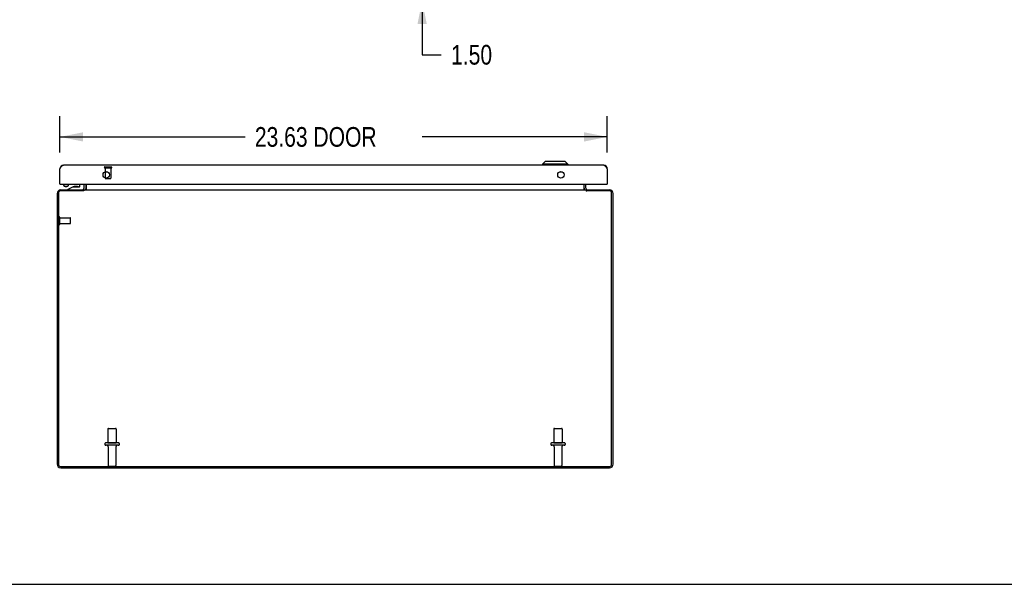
# Model space of a CAD drawing. Header units: inches. Extents: x 0 to 170, y 0 to 110.
# Tile 2 of 9: x 42 to 85, y 0 to 24. Entities that reach past the tile are written whole.
import ezdxf

# ---------------------------------------------------------------- set-up
doc = ezdxf.new("R2010")
doc.units = ezdxf.units.IN
doc.header["$LTSCALE"] = 9.35
doc.header["$MEASUREMENT"] = 0
doc.linetypes.add('HIDDEN', pattern=[0.2, 0.1, -0.1])
doc.layers.get('0').update_dxf_attribs({"linetype": 'CONTINUOUS'})
for name, color, linetype in [('BENT-SUB-6STUDS-TALLER', 7, 'CONTINUOUS'), ('DEFAULT_2', 8, 'HIDDEN'), ('DIMENSIONS', 7, 'CONTINUOUS')]:
    doc.layers.add(name, color=color, linetype=linetype)
doc.styles.get("Standard").update_dxf_attribs({"font": 'txt', "width": 0.8})
doc.dimstyles.new('DIMSTYLE_1', dxfattribs={"dimtxt": 0.85, "dimasz": 1, "dimexe": 0.18, "dimexo": 0.0625, "dimgap": 0.09, "dimtad": 0, "dimtih": 1, "dimtoh": 1, "dimzin": 4, "dimdsep": 46, "dimtxsty": 'Standard', "dimblk": '_FILLED', "dimblk1": '_FILLED', "dimblk2": '_FILLED', "dimcen": 0.09, "dimadec": 0, "dimazin": 0, "dimtfac": 1, "dimtofl": 0, "dimtmove": 0, "dimatfit": 3, "dimldrblk": '_FILLED', "dimfxl": 0, "dimtolj": 1, "dimtzin": 4, "dimarcsym": 0})
doc.dimstyles.new('DIMSTYLE_2', dxfattribs={"dimtxt": 0.85, "dimasz": 1, "dimexe": 0.18, "dimexo": 0.0625, "dimgap": 0.09, "dimtad": 0, "dimtih": 1, "dimtoh": 1, "dimzin": 4, "dimdsep": 46, "dimtxsty": 'Standard', "dimblk": '_FILLED', "dimblk1": '_FILLED', "dimblk2": '_FILLED', "dimcen": 0.09, "dimadec": 0, "dimazin": 0, "dimtfac": 1, "dimtofl": 0, "dimtmove": 0, "dimatfit": 3, "dimldrblk": '_FILLED', "dimfxl": 0, "dimtolj": 1, "dimtzin": 4, "dimarcsym": 0})

# ---------------------------------------------------------------- blocks, each defined once
blk = doc.blocks.new('_FILLED')
at = {"color": 0, "linetype": 'ByBlock'}
blk.add_solid([(0, 0), (-1, 0.2), (-1, -0.2)], dxfattribs=at)
blk = doc.blocks.new('*D')
at = {"layer": 'BENT-SUB-6STUDS-TALLER', "color": 2, "linetype": 'CONTINUOUS'}
for p, q in [((130.514, 82.575), (125.596, 82.575)), ((126.496, 82.575), (126.496, 55.8)), ((131.914, 82.575), (133.841, 82.575)), ((132.941, 82.575), (132.941, 69.975)), ((132.941, 54.95), (132.941, 67)), ((131.914, 54.95), (133.841, 54.95)), ((126.496, 27.325), (126.496, 54.1)), ((130.514, 27.325), (125.596, 27.325)), ((131.214, 26.625), (131.214, 22.717)), ((150.464, 26.625), (150.464, 22.717)), ((131.214, 23.617), (138.651, 23.617)), ((150.464, 23.617), (142.901, 23.617))]:
    blk.add_line(p, q, dxfattribs=at)
at = {"layer": 'DIMENSIONS', "color": 2, "linetype": 'CONTINUOUS'}
for p, q in [((44.113, 104.913), (44.113, 106.471)), ((68.113, 104.913), (68.113, 106.471)), ((44.113, 105.571), (53.988, 105.571)), ((68.113, 105.571), (58.238, 105.571)), ((43.571, 104.371), (40.969, 104.371)), ((41.869, 104.371), (41.869, 99.221)), ((41.869, 92.371), (41.869, 97.521)), ((43.571, 92.371), (40.969, 92.371)), ((148.879, 87.386), (148.098, 87.386)), ((148.879, 84.95), (148.879, 87.386)), ((59.872, 84.7), (59.872, 86.952)), ((59.872, 86.952), (60.697, 86.952)), ((152.207, 84.381), (153.694, 86.694)), ((153.694, 86.694), (154.519, 86.694)), ((18.706, 84.7), (21.743, 84.7)), ((20.843, 84.7), (20.843, 55.8)), ((43.556, 84.95), (40.597, 84.95)), ((41.497, 84.95), (41.497, 55.8)), ((59.071, 84.7), (60.772, 84.7)), ((151.996, 84.95), (147.979, 84.95)), ((151.389, 84.197), (147.979, 84.197)), ((148.879, 84.197), (148.879, 82.197)), ((152.839, 84.172), (152.839, 79.699)), ((152.089, 83.497), (152.089, 79.699)), ((59.071, 83.2), (60.772, 83.2)), ((60.772, 83.2), (59.071, 83.2)), ((59.872, 83.2), (59.872, 81.2)), ((59.872, 83.2), (59.872, 59.045)), ((152.089, 80.599), (150.089, 80.599)), ((152.839, 80.599), (154.863, 80.599)), ((45.738, 70.414), (45.738, 68.585)), ((64.988, 70.414), (64.988, 68.585)), ((45.738, 69.514), (53.238, 69.514)), ((64.988, 69.514), (57.488, 69.514)), ((44.238, 68.585), (44.238, 66.649)), ((45.738, 66.649), (45.738, 68.585)), ((64.988, 66.649), (64.988, 68.585)), ((67.863, 66.649), (67.863, 68.585)), ((44.238, 67.549), (42.238, 67.549)), ((45.738, 67.549), (47.666, 67.549)), ((64.988, 67.549), (63.484, 67.549)), ((67.863, 67.549), (69.863, 67.549)), ((59.872, 26.7), (59.872, 57.345)), ((41.497, 24.95), (41.497, 54.1)), ((20.843, 25.2), (20.843, 52.825)), ((59.872, 26.7), (59.872, 28.7)), ((60.772, 26.7), (59.071, 26.7)), ((59.071, 26.7), (60.772, 26.7)), ((18.706, 25.2), (21.743, 25.2)), ((59.071, 25.2), (60.772, 25.2)), ((59.872, 25.2), (59.872, 22.872)), ((43.556, 24.95), (40.597, 24.95)), ((59.872, 22.872), (60.697, 22.872)), ((44.238, 18.648), (44.238, 20.224)), ((67.863, 18.648), (67.863, 20.224)), ((44.238, 19.324), (52.226, 19.324)), ((67.863, 19.324), (59.876, 19.324))]:
    blk.add_line(p, q, dxfattribs=at)
at = {"layer": 'BENT-SUB-6STUDS-TALLER', "color": 2, "linetype": 'CONTINUOUS'}
for p, rotation in [((126.496, 82.575), 90), ((132.941, 82.575), 90), ((132.941, 54.95), 270), ((126.496, 27.325), 270), ((131.214, 23.617), 180)]:
    blk.add_blockref('_FILLED', p, dxfattribs=dict(at, rotation=rotation))
blk.add_blockref('_FILLED', (150.464, 23.617), dxfattribs=at)
at = {"layer": 'DIMENSIONS', "color": 2, "linetype": 'CONTINUOUS'}
for p, rotation in [((44.113, 105.571), 180), ((41.869, 104.371), 90), ((41.869, 92.371), 270), ((148.879, 84.95), 270), ((59.872, 84.7), 270), ((152.207, 84.381), 237.2760969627), ((20.843, 84.7), 90), ((41.497, 84.95), 90), ((148.879, 84.197), 90), ((59.872, 83.2), 90), ((59.872, 83.2), 90), ((152.839, 80.599), 180), ((45.738, 69.514), 180), ((45.738, 67.549), 180), ((67.863, 67.549), 180), ((59.872, 26.7), 270), ((59.872, 26.7), 270), ((20.843, 25.2), 270), ((41.497, 24.95), 270), ((59.872, 25.2), 90), ((44.238, 19.324), 180), ((67.863, 19.324), 360)]:
    blk.add_blockref('_FILLED', p, dxfattribs=dict(at, rotation=rotation))
for p in [(68.113, 105.571), (152.089, 80.599), (64.988, 69.514), (44.238, 67.549), (64.988, 67.549)]:
    blk.add_blockref('_FILLED', p, dxfattribs=at)
at = {"layer": 'BENT-SUB-6STUDS-TALLER', "color": 2, "linetype": 'CONTINUOUS', "width": 0.8}
for s, p in [('27.63', (131.241, 68.7)), ('typ.', (131.581, 67.425)), ('55.25', (124.796, 54.525)), ('19.25', (139.076, 23.192))]:
    blk.add_text(s, height=0.85, dxfattribs=at).set_placement(p)
at = {"layer": 'DIMENSIONS', "color": 2, "linetype": 'CONTINUOUS'}
for s, width, p in [('24.00', 0.8, (54.413, 105.146)), ('12.00', 0.8, (40.169, 97.946)), ('.75', 0.8, (145.633, 86.961)), ('1.50', 0.8, (61.122, 86.527)), ('%%c.44', 0.933333, (154.944, 86.269)), ('typ.', 0.8, (144.953, 85.686)), ('typ.', 0.8, (154.944, 84.994)), ('.75', 0.8, (155.288, 80.174)), ('typ.', 0.8, (155.288, 78.899)), ('19.25', 0.8, (53.663, 69.089)), ('1.50', 0.8, (48.091, 67.124)), ('2.88', 0.8, (60.339, 67.124)), ('56.50', 0.8, (58.172, 57.77)), ('59.50', 0.8, (19.143, 54.525)), ('60.00', 0.8, (39.797, 54.525)), ('DOOR', 0.8, (19.483, 53.25)), ('1.50', 0.8, (61.122, 22.447)), ('23.63 DOOR', 0.8, (52.651, 18.899))]:
    blk.add_text(s, height=0.85, dxfattribs=dict(at, width=width)).set_placement(p)

msp = doc.modelspace()

# ---------------------------------------------------------------- linework, layer by layer
at = {"color": 3, "linetype": 'CONTINUOUS'}
for p, q in [((44.238, 17.276), (44.238, 17.948)), ((67.707, 18.104), (44.394, 18.104)), ((67.863, 17.948), (67.863, 17.276)), ((44.253, 17.276), (67.848, 17.276)), ((44.271, 17.031), (67.955, 17.031)), ((45.285, 17.111), (45.285, 17.276)), ((45.285, 17.03), (45.285, 17.012)), ((45.378, 17.051), (45.378, 17.276)), ((66.848, 17.276), (66.848, 17.051)), ((66.941, 17.111), (66.941, 17.276)), ((66.941, 17.03), (66.941, 17.012)), ((66.957, 17.042), (66.954, 17.038)), ((44.113, 16.873), (44.113, 5.189)), ((44.176, 16.912), (44.176, 5.174)), ((45.249, 16.992), (44.256, 16.992)), ((67.97, 16.992), (66.978, 16.992)), ((68.05, 5.174), (68.05, 16.912)), ((68.113, 5.189), (68.113, 16.873)), ((44.256, 5.094), (67.97, 5.094)), ((44.271, 5.031), (67.955, 5.031))]:
    msp.add_line(p, q, dxfattribs=at)
at = {"color": 8, "linetype": 'HIDDEN'}
for p, q in [((46.192, 17.983), (46.192, 17.536)), ((46.192, 17.983), (46.44, 17.983)), ((46.44, 17.983), (46.44, 17.536)), ((44.234, 15.579), (44.234, 15.827)), ((44.234, 15.827), (44.681, 15.827)), ((44.234, 15.579), (44.681, 15.579)), ((46.305, 6.704), (46.305, 6.109)), ((46.671, 6.704), (46.671, 6.109)), ((65.555, 6.704), (65.555, 6.109)), ((65.921, 6.704), (65.921, 6.109)), ((46.305, 6.109), (46.671, 6.109)), ((65.555, 6.109), (65.921, 6.109)), ((46.322, 5.941), (46.322, 5.139)), ((46.654, 5.941), (46.654, 5.139)), ((65.572, 5.941), (65.572, 5.139)), ((65.904, 5.941), (65.904, 5.139))]:
    msp.add_line(p, q, dxfattribs=at)
at = {"color": 7, "linetype": 'CONTINUOUS'}
for p, q in [((65.178, 18.262), (65.06, 18.144)), ((66.162, 18.144), (65.06, 18.144)), ((65.06, 18.144), (65.06, 18.104)), ((66.044, 18.262), (65.178, 18.262)), ((66.044, 18.262), (66.162, 18.144)), ((66.162, 18.144), (66.162, 18.104)), ((46.3, 17.808), (46.177, 17.808)), ((65.925, 17.808), (65.802, 17.808)), ((44.253, 17.276), (44.238, 17.276)), ((44.402, 17.276), (44.402, 17.231)), ((44.441, 17.188), (44.42, 17.203)), ((44.56, 17.188), (44.58, 17.203)), ((44.58, 17.203), (44.565, 17.194)), ((44.595, 17.061), (44.788, 17.161)), ((44.595, 17.031), (44.595, 17.061)), ((44.598, 17.276), (44.598, 17.231)), ((44.788, 17.161), (45.078, 17.161)), ((44.923, 17.177), (44.853, 17.177)), ((44.993, 17.177), (44.923, 17.177)), ((45.093, 17.176), (45.093, 17.276)), ((45.263, 17.276), (45.263, 17.091)), ((45.285, 17.03), (45.285, 17.031)), ((45.363, 17.111), (45.363, 17.276)), ((66.863, 17.111), (66.863, 17.276)), ((66.941, 17.03), (66.941, 17.031)), ((67.848, 17.276), (67.863, 17.276)), ((0, 0), (170, 0))]:
    msp.add_line(p, q, dxfattribs=at)
at = {"color": 3, "linetype": 'CONTINUOUS'}
for points in [[(44.238, 17.948), (44.252, 17.97), (44.267, 17.992), (44.281, 18.013), (44.295, 18.033), (44.309, 18.05), (44.323, 18.066), (44.338, 18.079), (44.352, 18.09), (44.366, 18.098), (44.38, 18.103), (44.394, 18.104)], [(67.707, 18.104), (67.721, 18.103), (67.736, 18.098), (67.75, 18.09), (67.764, 18.079), (67.778, 18.066), (67.792, 18.05), (67.807, 18.033), (67.821, 18.013), (67.835, 17.992), (67.849, 17.97), (67.863, 17.948)], [(45.285, 17.012), (45.283, 17.009), (45.281, 17.007), (45.279, 17.006), (45.277, 17.004), (45.276, 17.004), (45.274, 17.003), (45.273, 17.002), (45.271, 17.002), (45.269, 17.001), (45.268, 17.001), (45.265, 17), (45.263, 16.999), (45.26, 16.998), (45.258, 16.997), (45.255, 16.995), (45.252, 16.994), (45.249, 16.992)], [(45.258, 17.051), (45.259, 17.051), (45.26, 17.051), (45.262, 17.049), (45.264, 17.047)], [(45.264, 17.047), (45.269, 17.042), (45.273, 17.038)], [(45.273, 17.038), (45.276, 17.035), (45.28, 17.033)], [(45.378, 17.051), (45.376, 17.051), (45.374, 17.051), (45.372, 17.05), (45.369, 17.049), (45.367, 17.047), (45.365, 17.045), (45.363, 17.043), (45.361, 17.041), (45.359, 17.038), (45.357, 17.036), (45.355, 17.034), (45.353, 17.032), (45.35, 17.031), (45.349, 17.031)], [(66.848, 17.051), (66.851, 17.051), (66.853, 17.051), (66.855, 17.05), (66.857, 17.049), (66.859, 17.047), (66.861, 17.045), (66.863, 17.043), (66.865, 17.041), (66.868, 17.038), (66.87, 17.036), (66.872, 17.034), (66.874, 17.032), (66.876, 17.031), (66.878, 17.031)], [(66.941, 17.012), (66.944, 17.009), (66.946, 17.007), (66.947, 17.006), (66.949, 17.004), (66.951, 17.004), (66.952, 17.003), (66.954, 17.002), (66.955, 17.002), (66.957, 17.001), (66.959, 17.001), (66.961, 17), (66.964, 16.999), (66.966, 16.998), (66.969, 16.997), (66.971, 16.995), (66.974, 16.994), (66.978, 16.992)], [(66.954, 17.038), (66.951, 17.035), (66.947, 17.033)], [(66.969, 17.051), (66.968, 17.051), (66.967, 17.051), (66.965, 17.049), (66.963, 17.047), (66.957, 17.042)]]:
    msp.add_lwpolyline(points, dxfattribs=at)
at = {"color": 7, "linetype": 'CONTINUOUS'}
for points in [[(44.42, 17.203), (44.409, 17.214), (44.403, 17.225), (44.402, 17.231)], [(44.455, 17.188), (44.435, 17.194), (44.42, 17.203)], [(44.5, 17.173), (44.483, 17.174), (44.467, 17.177), (44.452, 17.182), (44.441, 17.188)], [(44.5, 17.182), (44.477, 17.183), (44.455, 17.188)], [(44.565, 17.194), (44.546, 17.188), (44.524, 17.183), (44.5, 17.182)], [(44.56, 17.188), (44.549, 17.182), (44.534, 17.177), (44.518, 17.174), (44.5, 17.173)], [(44.598, 17.231), (44.598, 17.225), (44.592, 17.214), (44.58, 17.203)]]:
    msp.add_lwpolyline(points, dxfattribs=at)
at = {"color": 3, "linetype": 'CONTINUOUS'}
for centre in [(46.238, 17.682), (65.863, 17.682)]:
    msp.add_circle(centre, 0.141, dxfattribs=at)
for centre, radius, start, end in [((44.394, 17.948), 0.156, 90, 180), ((67.707, 17.948), 0.156, 0, 90), ((44.271, 16.873), 0.158, 90, 180), ((44.253, 17.291), 0.015, 180, 270), ((45.205, 17.111), 0.08, 276.845, 360), ((67.021, 17.111), 0.08, 180, 263.155), ((67.848, 17.291), 0.015, 270, 360), ((67.955, 16.873), 0.158, 0, 90), ((44.256, 16.912), 0.08, 90, 180), ((67.97, 16.912), 0.08, 0, 90), ((44.271, 5.189), 0.158, 180, 270), ((44.256, 5.174), 0.08, 180, 270), ((67.955, 5.189), 0.158, 270, 360), ((67.97, 5.174), 0.08, 270, 360)]:
    msp.add_arc(centre, radius, start, end, dxfattribs=at)
at = {"color": 7, "linetype": 'CONTINUOUS'}
for centre, radius, start, end in [((44.853, 17.087), 0.09, 90, 124.406), ((44.993, 17.087), 0.09, 55.594, 90), ((45.078, 17.176), 0.015, 270, 360), ((45.203, 17.091), 0.06, 285, 360), ((45.205, 17.111), 0.158, 329.5226, 360), ((67.021, 17.111), 0.158, 180, 210.4774)]:
    msp.add_arc(centre, radius, start, end, dxfattribs=at)
at = {"layer": 'DEFAULT_2', "color": 8, "linetype": 'HIDDEN'}
for p, q in [((46.174, 18.026), (46.458, 18.026)), ((46.174, 17.983), (46.458, 17.983)), ((46.203, 17.526), (46.43, 17.526)), ((44.191, 15.561), (44.191, 15.845)), ((44.234, 15.561), (44.234, 15.845)), ((44.691, 15.59), (44.691, 15.817)), ((46.335, 6.734), (46.641, 6.734)), ((65.585, 6.734), (65.891, 6.734)), ((46.753, 6.109), (46.224, 6.109)), ((46.753, 6.003), (46.224, 6.003)), ((66.003, 6.109), (65.474, 6.109)), ((66.003, 6.003), (65.474, 6.003)), ((46.352, 5.109), (46.624, 5.109)), ((65.602, 5.109), (65.874, 5.109))]:
    msp.add_line(p, q, dxfattribs=at)
for centre, radius, start, end in [((46.174, 18.005), 0.0215, 90, 270), ((46.458, 18.005), 0.0215, 270, 90), ((46.202, 17.536), 0.01, 180, 270), ((46.43, 17.536), 0.01, 270, 360), ((44.213, 15.845), 0.0215, 360, 180), ((44.681, 15.817), 0.01, 360, 90), ((44.213, 15.561), 0.0215, 180, 0), ((44.681, 15.589), 0.01, 270, 0), ((46.335, 6.704), 0.03, 90, 180), ((46.641, 6.704), 0.03, 0, 90), ((65.585, 6.704), 0.03, 90, 180), ((65.891, 6.704), 0.03, 0, 90), ((46.224, 6.056), 0.053, 90, 270), ((46.26, 5.941), 0.0625, 0, 90), ((46.717, 5.941), 0.0625, 90, 180), ((46.753, 6.056), 0.053, 270, 90), ((65.474, 6.056), 0.053, 90, 270), ((65.51, 5.941), 0.0625, 0, 90), ((65.967, 5.941), 0.0625, 90, 180), ((66.003, 6.056), 0.053, 270, 90), ((46.352, 5.139), 0.03, 180, 270), ((46.624, 5.139), 0.03, 270, 360), ((65.602, 5.139), 0.03, 180, 270), ((65.874, 5.139), 0.03, 270, 360)]:
    msp.add_arc(centre, radius, start, end, dxfattribs=at)

# ---------------------------------------------------------------- dimensions: what is measured, and where the dimension line sits
at = {"layer": 'BENT-SUB-6STUDS-TALLER', "color": 2, "linetype": 'CONTINUOUS'}
dim = msp.add_linear_dim(base=(132.941162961, 54.949651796), p1=(131.913715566, 82.574651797), p2=(131.913715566, 54.949651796), angle=270, text='<>\\Ptyp.', dimstyle='DIMSTYLE_1', dxfattribs=at)
dim.commit()
dim.dimension.update_dxf_attribs({"geometry": '*D', "text_midpoint": (132.941162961, 68.487772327), "dimtype": 160})
dim = msp.add_linear_dim(base=(126.496, 27.325), p1=(130.514, 82.575), p2=(130.514, 27.325), angle=270, dimstyle='DIMSTYLE_1', dxfattribs=at)
dim.commit()
dim.dimension.update_dxf_attribs({"geometry": '*D', "text_midpoint": (126.496, 54.95), "dimtype": 160})
dim = msp.add_linear_dim(base=(150.464, 23.617), p1=(131.214, 26.625), p2=(150.464, 26.625), dimstyle='DIMSTYLE_1', dxfattribs=at)
dim.commit()
dim.dimension.update_dxf_attribs({"geometry": '*D', "text_midpoint": (140.776, 23.617), "dimtype": 160})
at = {"layer": 'DIMENSIONS', "color": 2, "linetype": 'CONTINUOUS'}
for base, p1, p2, middle in [((68.113, 105.571), (44.113, 106.471), (68.113, 106.471), (56.113, 105.571)), ((67.863291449, 67.549294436), (64.988291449, 68.584516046), (67.863291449, 68.584516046), (61.699438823, 67.549294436))]:
    dim = msp.add_linear_dim(base=base, p1=p1, p2=p2, dimstyle='DIMSTYLE_1', dxfattribs=at)
    dim.commit()
    dim.dimension.update_dxf_attribs({"geometry": '*D', "text_midpoint": middle, "dimtype": 160})
for base, p1, p2, angle, middle in [((41.497, 24.95), (43.556, 84.95), (43.556, 24.95), 270, (41.497, 54.95)), ((41.869, 92.371), (43.571, 104.371), (43.571, 92.371), 270, (41.869, 98.371)), ((59.872, 84.7), (60.772, 83.2), (60.772, 84.7), 90, (62.482, 86.952)), ((59.872, 26.7), (60.772, 83.2), (60.772, 26.7), 270, (59.872, 58.195)), ((45.738, 69.514), (64.988, 68.585), (45.738, 68.585), 180, (55.363, 69.514)), ((44.238, 67.549), (45.738, 68.585), (44.238, 68.585), 180, (49.451, 67.549)), ((59.872, 26.7), (60.772, 25.2), (60.772, 26.7), 90, (62.482, 22.872))]:
    dim = msp.add_linear_dim(base=base, p1=p1, p2=p2, angle=angle, dimstyle='DIMSTYLE_1', dxfattribs=at)
    dim.commit()
    dim.dimension.update_dxf_attribs({"geometry": '*D', "text_midpoint": middle, "dimtype": 160})
for base, p1, p2, angle, text, middle in [((20.843, 25.2), (18.706, 84.7), (18.706, 25.2), 270, '<>\\PDOOR', (20.843, 54.312)), ((148.879, 84.95), (151.389, 84.197), (151.996, 84.95), 90, '<>\\Ptyp.', (146.313, 86.748)), ((152.089, 80.599), (152.839, 84.172), (152.089, 83.497), 180, '<>\\Ptyp.', (156.648, 79.962))]:
    dim = msp.add_linear_dim(base=base, p1=p1, p2=p2, angle=angle, text=text, dimstyle='DIMSTYLE_1', dxfattribs=at)
    dim.commit()
    dim.dimension.update_dxf_attribs({"geometry": '*D', "text_midpoint": middle, "dimtype": 160})
dim = msp.add_linear_dim(base=(67.863291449, 19.323884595), p1=(44.238291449, 20.223884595), p2=(67.863291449, 20.223884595), text='<> DOOR', dimstyle='DIMSTYLE_1', dxfattribs=at)
dim.commit()
dim.dimension.update_dxf_attribs({"geometry": '*D', "text_midpoint": (56.050791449, 19.323884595), "dimtype": 160})
dim = msp.add_diameter_dim_2p(p1=(152.207, 84.381), p2=(151.97, 84.013), text='<>\\Ptyp.', dimstyle='DIMSTYLE_2', dxfattribs=at)
dim.commit()
dim.dimension.update_dxf_attribs({"geometry": '*D', "text_midpoint": (156.53, 86.057), "dimtype": 163})

doc.saveas('drawing.dxf')
